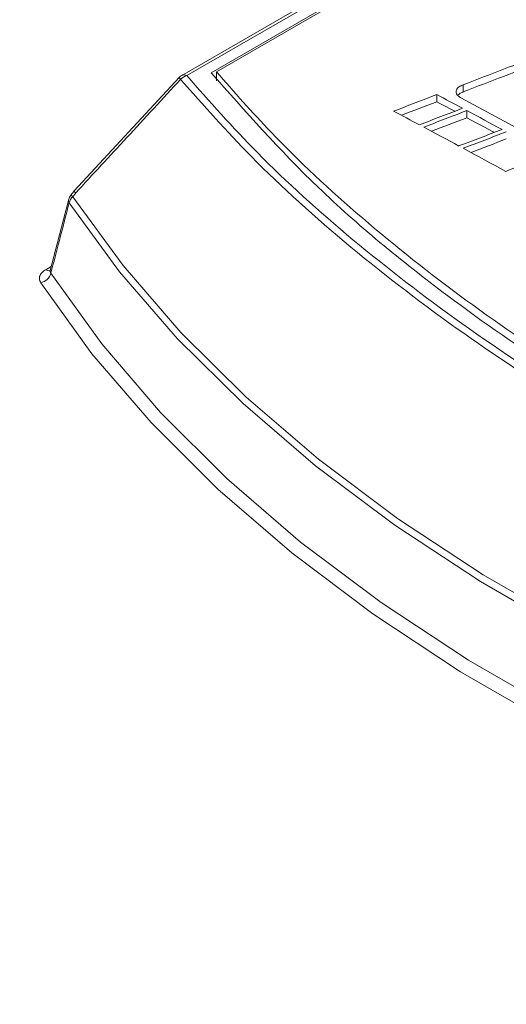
# Model space of a CAD drawing. Header units: millimetres. Extents: x 0 to 2100, y 0 to 1485.
# Tile 104 of 123: x 1515 to 1543, y 1284 to 1341. Entities that reach past the tile are written whole.
import ezdxf

# ---------------------------------------------------------------- set-up
doc = ezdxf.new("R2010")
doc.units = ezdxf.units.MM
doc.header["$LTSCALE"] = 5

msp = doc.modelspace()

# ---------------------------------------------------------------- linework, layer by layer
at = {"color": 7, "linetype": 'Continuous', "lineweight": 15}
for p, q in [((1640.07, 1404.116), (1524.399, 1337.341)), ((1640.358, 1404.099), (1524.688, 1337.324)), ((1526.094, 1337.494), (1640.382, 1403.471)), ((1526.391, 1337.544), (1640.193, 1403.24)), ((1524.257, 1337.221), (1518.229, 1330.703)), ((1524.253, 1337.224), (1524.254, 1337.225)), ((1526.391, 1337.034), (1526.391, 1337.544)), ((1540.576, 1336.395), (1540.576, 1336.804)), ((1539.048, 1335.829), (1539.048, 1336.237)), ((1540.774, 1334.909), (1540.774, 1335.318)), ((1518.197, 1330.669), (1518.024, 1330.451)), ((1518.137, 1330.369), (1518.311, 1330.587)), ((1517.908, 1330.219), (1516.836, 1326.131))]:
    msp.add_line(p, q, dxfattribs=at)
at = {"color": 8, "linetype": 'Continuous', "lineweight": 15}
msp.add_line((1516.589, 1326.177), (1516.894, 1326.353), dxfattribs=at)
at = {"color": 7, "linetype": 'Continuous', "lineweight": 15, "flags": 128}
for points in [[(1539.048, 1336.237), (1539.233, 1336.139), (1539.418, 1336.041), (1539.604, 1335.942), (1539.789, 1335.844), (1539.974, 1335.745), (1540.159, 1335.646), (1540.344, 1335.547), (1540.529, 1335.449)], [(1540.084, 1335.278), (1539.974, 1335.336), (1539.789, 1335.435), (1539.604, 1335.534), (1539.418, 1335.632), (1539.233, 1335.73), (1539.048, 1335.829)], [(1540.434, 1336.052), (1541.182, 1335.653), (1541.93, 1335.253), (1542.678, 1334.851), (1543.426, 1334.449), (1544.174, 1334.045), (1544.922, 1333.641), (1545.67, 1333.235), (1546.418, 1332.828)], [(1538.054, 1334.498), (1537.868, 1334.597), (1537.683, 1334.695), (1537.498, 1334.794), (1537.313, 1334.892), (1537.128, 1334.991), (1536.943, 1335.089), (1536.758, 1335.187), (1536.573, 1335.285)], [(1540.774, 1335.318), (1541.027, 1335.182), (1541.28, 1335.047), (1541.534, 1334.911), (1541.787, 1334.775), (1542.04, 1334.639), (1542.293, 1334.503), (1542.547, 1334.367), (1542.8, 1334.231)], [(1542.356, 1334.061), (1542.293, 1334.095), (1542.04, 1334.231), (1541.787, 1334.367), (1541.534, 1334.503), (1541.28, 1334.638), (1541.027, 1334.774), (1540.774, 1334.909)], [(1540.324, 1333.282), (1540.071, 1333.418), (1539.817, 1333.554), (1539.564, 1333.69), (1539.311, 1333.826), (1539.058, 1333.961), (1538.805, 1334.097), (1538.552, 1334.232), (1538.298, 1334.367)], [(1543.018, 1331.826), (1542.712, 1331.992), (1542.406, 1332.158), (1542.1, 1332.324), (1541.794, 1332.49), (1541.487, 1332.655), (1541.181, 1332.82), (1540.875, 1332.985), (1540.569, 1333.15)], [(1584.516, 1291.588), (1577.644, 1293.26), (1570.972, 1295.184), (1564.529, 1297.352), (1558.341, 1299.754), (1552.434, 1302.382), (1546.832, 1305.224), (1541.559, 1308.268), (1536.636, 1311.502), (1532.084, 1314.912), (1527.922, 1318.484), (1524.167, 1322.204), (1520.834, 1326.055), (1517.938, 1330.023)], [(1518.137, 1330.369), (1521.028, 1326.409), (1524.355, 1322.565), (1528.103, 1318.852), (1532.258, 1315.287), (1536.801, 1311.883), (1541.715, 1308.655), (1546.978, 1305.616), (1552.57, 1302.78), (1558.466, 1300.157), (1564.643, 1297.758), (1571.074, 1295.595), (1577.733, 1293.674), (1584.593, 1292.005)], [(1516.884, 1325.971), (1519.806, 1321.916), (1523.178, 1317.98), (1526.988, 1314.18), (1531.219, 1310.53), (1535.852, 1307.048), (1540.869, 1303.747), (1546.248, 1300.642), (1551.965, 1297.746), (1557.998, 1295.071), (1564.319, 1292.629), (1570.903, 1290.43), (1577.721, 1288.483), (1584.744, 1286.796)]]:
    msp.add_lwpolyline(points, dxfattribs=at)
at = {"color": 8, "linetype": 'Continuous', "lineweight": 15, "flags": 128}
msp.add_lwpolyline([(1547.865, 1298.884), (1545.827, 1299.961), (1540.42, 1303.083), (1535.376, 1306.401), (1530.719, 1309.901), (1526.466, 1313.57), (1522.636, 1317.391), (1519.245, 1321.347), (1516.309, 1325.423)], dxfattribs=at)
at = {"color": 7, "linetype": 'Continuous', "lineweight": 15}
for centre, radius, start, end in [((1524.712, 1336.8), 0.625, 119.9973, 137.2532), ((1524.902, 1336.575), 0.779, 105.9397, 136.6061), ((1518.512, 1330.061), 0.625, 141.4646, 165.4312), ((1518.686, 1330.28), 0.625, 137.2656, 141.4626), ((1518.587, 1329.88), 0.665, 132.5573, 167.5744), ((1516.159, 1326.157), 0.749, 281.5317, 345.5822)]:
    msp.add_arc(centre, radius, start, end, dxfattribs=at)
at = {"color": 8, "linetype": 'Continuous', "lineweight": 15}
for centre, radius, start, end in [((1524.487, 1337.306), 0.248, 199.2838, 232.3735), ((1524.527, 1337.065), 0.305, 58.1829, 114.7668), ((1517.576, 1329.705), 0.87, 49.7635, 58.9995), ((1517.752, 1329.928), 0.865, 49.7513, 59.0336), ((1518.459, 1330.782), 0.244, 198.5949, 232.7852), ((1518.167, 1330.158), 0.267, 166.9666, 210.6099), ((1516.783, 1326.465), 0.346, 236.0815, 281.0721)]:
    msp.add_arc(centre, radius, start, end, dxfattribs=at)
at = {"color": 7, "linetype": 'Continuous', "lineweight": 15}
for centre, major_axis, ratio, start_param, end_param in [((1671.331, 716.097), (3304.365, 1284.918), 0.176613, 1.540316, 1.541715), ((1671.331, 716.097), (3302.352, 1284.135), 0.176613, 1.540339, 1.541739), ((1672.433, 716.733), (3329.584, 1299.23), 0.17511, 1.542551, 1.543293), ((1672.433, 716.733), (3327.556, 1298.439), 0.17511, 1.542575, 1.543184), ((1665.356, 712.648), (3328.479, 1298.603), 0.175176, 1.539982, 1.540725), ((1664.236, 712.001), (3329.584, 1299.23), 0.17511, 1.539575, 1.540318), ((1664.236, 712.001), (3327.556, 1298.439), 0.17511, 1.539598, 1.540207), ((1654.539, 706.403), (3327.374, 1297.976), 0.175241, 1.536053, 1.536795), ((1653.451, 705.774), (3329.584, 1299.23), 0.17511, 1.535661, 1.536403), ((1653.451, 705.774), (3327.556, 1298.439), 0.17511, 1.535681, 1.536291), ((1641.752, 699.021), (3327.374, 1297.976), 0.175241, 1.531409, 1.532151)]:
    msp.add_ellipse(centre, major_axis=major_axis, ratio=ratio, start_param=start_param, end_param=end_param, dxfattribs=at)
for points, knots in [([(1524.688, 1337.324), (1525.999, 1335.842), (1528.838, 1332.635), (1534.12, 1327.87), (1540.438, 1322.995), (1547.589, 1318.292), (1555.166, 1313.999), (1562.946, 1310.156), (1570.864, 1306.723), (1579.238, 1303.519), (1585.169, 1301.638), (1588.135, 1300.697)], [0, 0, 0, 0, 0.100525, 0.217519, 0.334515, 0.455182, 0.57585, 0.680579, 0.785309, 0.892655, 1, 1, 1, 1]), ([(1588.366, 1301.545), (1584.927, 1302.612), (1578.017, 1304.757), (1568.75, 1308.379), (1560.397, 1312.146), (1552.933, 1316.028), (1545.954, 1320.202), (1538.869, 1325.136), (1531.926, 1330.869), (1528.046, 1335.276), (1526.094, 1337.494)], [0, 0, 0, 0, 0.12614, 0.253484, 0.362488, 0.472251, 0.584399, 0.69737, 0.847668, 1, 1, 1, 1]), ([(1588.44, 1301.724), (1585.395, 1302.695), (1579.283, 1304.642), (1570.533, 1308.026), (1562.131, 1311.743), (1554.298, 1315.751), (1547.109, 1319.985), (1540.564, 1324.431), (1534.645, 1329.132), (1529.924, 1333.531), (1527.414, 1336.383), (1526.391, 1337.544)], [0, 0, 0, 0, 0.112907, 0.226593, 0.342745, 0.459753, 0.572661, 0.686357, 0.80253, 0.919556, 1, 1, 1, 1]), ([(1524.336, 1337.11), (1523.305, 1335.994), (1521.296, 1333.82), (1519.288, 1331.646), (1518.311, 1330.587)], [0, 0, 0, 0, 0.51333, 1, 1, 1, 1]), ([(1587.97, 1300.375), (1585.075, 1301.29), (1579.269, 1303.127), (1570.931, 1306.297), (1562.896, 1309.759), (1555.058, 1313.623), (1547.543, 1317.869), (1540.423, 1322.521), (1533.974, 1327.459), (1528.549, 1332.343), (1525.65, 1335.623), (1524.336, 1337.11)], [0, 0, 0, 0, 0.1044, 0.209439, 0.316458, 0.424151, 0.540713, 0.658142, 0.778328, 0.899474, 1, 1, 1, 1]), ([(1540.576, 1336.804), (1540.489, 1336.765), (1540.316, 1336.686), (1540.171, 1336.523), (1540.143, 1336.359), (1540.214, 1336.21), (1540.328, 1336.112), (1540.413, 1336.064), (1540.434, 1336.052)], [0, 0, 0, 0, 0.207215, 0.415693, 0.595116, 0.76414, 0.94154, 1, 1, 1, 1]), ([(1540.256, 1336.189), (1540.272, 1336.21), (1540.326, 1336.278), (1540.45, 1336.344), (1540.551, 1336.385), (1540.576, 1336.395)], [0, 0, 0, 0, 0.244119, 0.814429, 1, 1, 1, 1]), ([(1410.638, 1145.496), (1421.396, 1148.494), (1438.99, 1153.397), (1462.99, 1160.701), (1481.269, 1166.791), (1497.619, 1172.878), (1512.04, 1178.906), (1525.789, 1185.442), (1538.67, 1192.514), (1550.346, 1200.106), (1560.756, 1208.16), (1570.268, 1216.472), (1579.165, 1225.022), (1587.682, 1233.703), (1595.863, 1242.21), (1603.914, 1250.475), (1611.998, 1258.446), (1620.534, 1266.256), (1629.79, 1273.924), (1640.073, 1281.299), (1651.383, 1288.322), (1663.442, 1294.919), (1677.611, 1301.791), (1693.994, 1308.813), (1712.568, 1315.955), (1731.624, 1322.682), (1750.973, 1329.129), (1763.96, 1333.339), (1770.45, 1335.442)], [0, 0, 0, 0, 0.071885, 0.117566, 0.163238, 0.198848, 0.234595, 0.270327, 0.305954, 0.341464, 0.376023, 0.410615, 0.445278, 0.479972, 0.514617, 0.546709, 0.578818, 0.610898, 0.642952, 0.676192, 0.709505, 0.74284, 0.776109, 0.820816, 0.865559, 0.910369, 0.95521, 1, 1, 1, 1]), ([(1770.597, 1335.058), (1762.507, 1332.467), (1746.326, 1327.283), (1722.282, 1319.214), (1702.676, 1312.016), (1687.438, 1305.83), (1675.829, 1300.742), (1664.169, 1295.137), (1652.571, 1288.918), (1641.56, 1282.19), (1631.329, 1274.927), (1621.782, 1267.193), (1612.886, 1259.11), (1604.405, 1250.788), (1595.401, 1241.562), (1585.731, 1231.495), (1574.98, 1220.711), (1565.369, 1211.924), (1557.046, 1205.119), (1550.421, 1200.151), (1543.371, 1195.371), (1535.857, 1190.791), (1527.906, 1186.432), (1519.524, 1182.239), (1510.771, 1178.222), (1498.616, 1173.082), (1482.782, 1167.109), (1463.107, 1160.503), (1447.041, 1155.571), (1429.598, 1150.436), (1418.839, 1147.401), (1410.767, 1145.124)], [0, 0, 0, 0, 0.055816, 0.111645, 0.167627, 0.195715, 0.223801, 0.255367, 0.287022, 0.319033, 0.351784, 0.384542, 0.417982, 0.451573, 0.48518, 0.528367, 0.57156, 0.614867, 0.636616, 0.658363, 0.68019, 0.702017, 0.72407, 0.746124, 0.768715, 0.791307, 0.836726, 0.882377, 0.928106, 0.946058, 1, 1, 1, 1]), ([(1411.213, 1142.382), (1422.177, 1145.084), (1440.386, 1149.57), (1465.474, 1156.361), (1485.828, 1162.489), (1501.884, 1168), (1513.825, 1172.618), (1522.617, 1176.321), (1531.179, 1180.271), (1539.491, 1184.5), (1547.408, 1189.009), (1555.858, 1194.42), (1564.589, 1200.813), (1573.495, 1208.216), (1583.242, 1217.17), (1593.718, 1227.683), (1603.886, 1238.313), (1612.934, 1247.573), (1620.906, 1255.397), (1629.294, 1263.026), (1638.277, 1270.419), (1648.057, 1277.514), (1658.764, 1284.343), (1670.306, 1290.86), (1682.578, 1297.123), (1695.353, 1303.086), (1709.114, 1309.035), (1723.79, 1314.969), (1744.507, 1322.918), (1760.339, 1328.646), (1770.898, 1332.466)], [0, 0, 0, 0, 0.07178, 0.119207, 0.166705, 0.209806, 0.23146, 0.253114, 0.275224, 0.297332, 0.319688, 0.342044, 0.37315, 0.40438, 0.435844, 0.483231, 0.530627, 0.562264, 0.593911, 0.625114, 0.65631, 0.687869, 0.719428, 0.752119, 0.784813, 0.817787, 0.850763, 0.888029, 0.925321, 1, 1, 1, 1]), ([(1771.056, 1332.085), (1760.508, 1328.314), (1744.681, 1322.655), (1723.945, 1314.773), (1707.751, 1308.269), (1691.114, 1301.035), (1676.125, 1293.767), (1663.578, 1286.962), (1653.28, 1280.776), (1642.551, 1273.523), (1631.751, 1265.054), (1621.768, 1256.062), (1613.077, 1247.543), (1602.774, 1236.996), (1592.665, 1226.391), (1582.086, 1215.945), (1573.717, 1208.245), (1564.719, 1200.757), (1555.242, 1193.806), (1545.197, 1187.513), (1534.758, 1181.857), (1523.573, 1176.544), (1511.717, 1171.577), (1499.286, 1166.923), (1483.958, 1161.73), (1465.589, 1156.163), (1440.512, 1149.302), (1422.293, 1144.747), (1411.331, 1142.007)], [0, 0, 0, 0, 0.074562, 0.111881, 0.149197, 0.19311, 0.237014, 0.266768, 0.29654, 0.326282, 0.366008, 0.405911, 0.437419, 0.468929, 0.53197, 0.563433, 0.594891, 0.626582, 0.658263, 0.686904, 0.715586, 0.744241, 0.773898, 0.803579, 0.83325, 0.880684, 0.928211, 1, 1, 1, 1]), ([(1517.938, 1330.023), (1517.749, 1329.297), (1517.398, 1327.946), (1517.047, 1326.596), (1516.884, 1325.971)], [0, 0, 0, 0, 0.537004, 1, 1, 1, 1]), ([(1516.589, 1326.177), (1516.552, 1326.153), (1516.421, 1326.071), (1516.268, 1325.898), (1516.199, 1325.656), (1516.272, 1325.501), (1516.309, 1325.423)], [0, 0, 0, 0, 0.119247, 0.411572, 0.705837, 1, 1, 1, 1]), ([(1516.846, 1326.141), (1516.833, 1326.112), (1516.819, 1326.082), (1516.83, 1326.092), (1516.83, 1326.092)], [0, 0, 0, 0, 0.969649, 1, 1, 1, 1]), ([(1479.091, 1108.335), (1489.045, 1113.902), (1509.185, 1125.165), (1539.879, 1142.134), (1570.925, 1159.454), (1601.416, 1177.325), (1631.361, 1195.379), (1663.059, 1214.335), (1697.084, 1234.267), (1733.324, 1255.237), (1769.711, 1276.059), (1793.954, 1289.767), (1805.98, 1296.567)], [0, 0, 0, 0, 0.09022, 0.18253, 0.277185, 0.371533, 0.464531, 0.557207, 0.667016, 0.779215, 0.890478, 1, 1, 1, 1])]:
    msp.add_open_spline(points, degree=3, knots=knots, dxfattribs=at)
at = {"color": 8, "linetype": 'Continuous', "lineweight": 15}
msp.add_open_spline([(1516.884, 1325.971), (1516.861, 1326.004), (1516.829, 1326.052), (1516.848, 1326.109), (1516.854, 1326.127)], degree=3, knots=[0, 0, 0, 0, 0.69263, 1, 1, 1, 1], dxfattribs=at)

doc.saveas('drawing.dxf')
